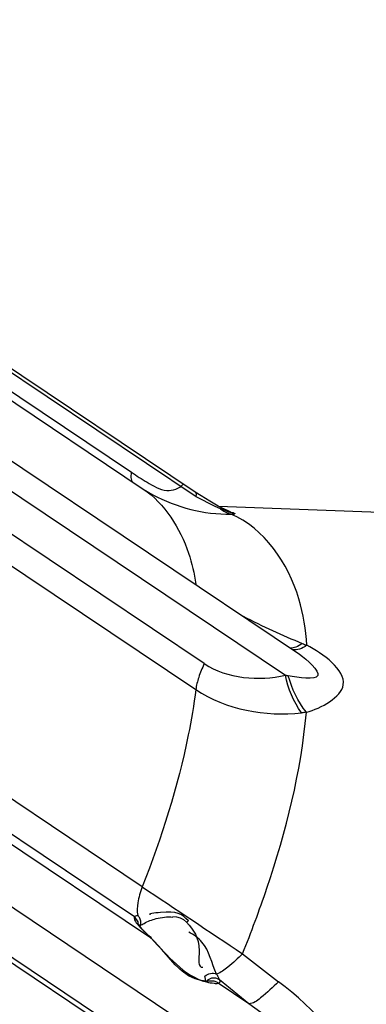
# Paper-space layout 'Sheet' of a CAD drawing. Header units: inches. Extents: x 0.2 to 10.8, y 0.2 to 8.3.
# Tile 111 of 256: x 5.401 to 5.545, y 2.195 to 2.605. Entities that reach past the tile are written whole.
import ezdxf

# ---------------------------------------------------------------- set-up
doc = ezdxf.new("R2010")
doc.units = ezdxf.units.IN
doc.header["$MEASUREMENT"] = 0
doc.layers.get('0').update_dxf_attribs({"lineweight": 5})

psp = doc.layouts.new('Sheet')

# ---------------------------------------------------------------- linework, layer by layer
at = {"color": 0, "linetype": 'ByBlock', "lineweight": -3}
for p, q in [((5.474056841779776, 2.40823921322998), (5.180290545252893, 2.605089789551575)), ((5.474501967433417, 2.406205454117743), (5.180677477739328, 2.603095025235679)), ((5.179011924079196, 2.596415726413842), (5.447510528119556, 2.416496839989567)), ((5.183521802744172, 2.589617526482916), (5.452344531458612, 2.409481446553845)), ((5.221126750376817, 2.539382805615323), (5.51757519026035, 2.340734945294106)), ((5.219986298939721, 2.527373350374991), (5.511652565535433, 2.331929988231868)), ((5.477846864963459, 2.336715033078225), (5.212774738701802, 2.514337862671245)), ((5.209231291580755, 2.503538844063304), (5.474303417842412, 2.325916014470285)), ((5.452344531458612, 2.409481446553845), (5.456422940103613, 2.407055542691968)), ((5.456322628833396, 2.407108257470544), (5.456423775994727, 2.407055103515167)), ((5.482414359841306, 2.402275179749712), (5.474501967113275, 2.406205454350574)), ((5.451995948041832, 2.243706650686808), (5.21494741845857, 2.402551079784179)), ((5.484647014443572, 2.401270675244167), (5.482414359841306, 2.402275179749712)), ((5.483739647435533, 2.40230746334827), (5.575227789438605, 2.398892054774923)), ((5.484647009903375, 2.401270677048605), (5.485018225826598, 2.401632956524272)), ((5.486500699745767, 2.400501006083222), (5.484647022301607, 2.40127072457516)), ((5.487749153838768, 2.400341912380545), (5.48501824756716, 2.401632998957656)), ((5.488111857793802, 2.399883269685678), (5.486500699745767, 2.400501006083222)), ((5.487393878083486, 2.399513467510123), (5.488871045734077, 2.399055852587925)), ((5.488889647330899, 2.39984546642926), (5.487749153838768, 2.400341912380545)), ((5.490537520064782, 2.39911937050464), (5.488111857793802, 2.399883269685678)), ((5.488389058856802, 2.40005047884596), (5.489846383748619, 2.399667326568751)), ((5.488871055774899, 2.399055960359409), (5.490537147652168, 2.3991193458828)), ((5.488889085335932, 2.399845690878), (5.490536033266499, 2.399119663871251)), ((5.277307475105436, 2.346218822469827), (5.448742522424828, 2.231341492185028)), ((5.455373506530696, 2.222515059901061), (5.281247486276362, 2.339195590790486)), ((5.272292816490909, 2.319253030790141), (5.529438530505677, 2.146941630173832)), ((5.521364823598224, 2.131265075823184), (5.264219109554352, 2.303576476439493)), ((5.520447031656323, 2.129538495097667), (5.263301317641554, 2.301849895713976)), ((5.450215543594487, 2.229102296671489), (5.448742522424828, 2.231341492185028)), ((5.455373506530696, 2.222515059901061), (5.455716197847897, 2.222279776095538)), ((5.493813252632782, 2.215837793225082), (5.508796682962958, 2.204182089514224)), ((5.496412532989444, 2.195015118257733), (5.483660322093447, 2.203560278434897))]:
    psp.add_line(p, q, dxfattribs=at)
for points in [[(5.447985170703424, 2.412402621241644), (5.447788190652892, 2.412630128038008), (5.447372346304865, 2.414282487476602), (5.447510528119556, 2.416496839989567)], [(5.474501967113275, 2.406205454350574), (5.474533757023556, 2.407386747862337), (5.474174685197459, 2.408144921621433), (5.474057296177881, 2.408238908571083)], [(5.485018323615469, 2.401632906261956), (5.483554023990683, 2.402405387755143), (5.480123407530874, 2.404369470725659), (5.476501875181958, 2.406629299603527), (5.474057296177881, 2.408238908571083)], [(5.484647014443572, 2.401270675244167), (5.485975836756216, 2.400256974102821), (5.487393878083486, 2.399513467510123)], [(5.489846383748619, 2.399667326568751), (5.490291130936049, 2.399478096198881), (5.490525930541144, 2.39929900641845), (5.490537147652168, 2.3991193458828)], [(5.45571839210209, 2.222277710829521), (5.454879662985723, 2.223080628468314), (5.453258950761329, 2.224710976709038), (5.451977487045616, 2.226106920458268), (5.451032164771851, 2.227244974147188), (5.450422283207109, 2.228086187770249), (5.45027183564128, 2.228324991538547)], [(5.464697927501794, 2.231304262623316), (5.466263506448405, 2.231231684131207), (5.467794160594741, 2.230856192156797), (5.469225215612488, 2.230093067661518), (5.470484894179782, 2.228936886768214)], [(5.480683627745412, 2.204371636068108), (5.480212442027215, 2.204338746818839), (5.478680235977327, 2.204356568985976), (5.476515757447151, 2.204619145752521), (5.473968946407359, 2.205309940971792), (5.471309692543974, 2.20657369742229), (5.468617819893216, 2.208502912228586), (5.465756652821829, 2.211217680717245), (5.462872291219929, 2.214419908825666), (5.459995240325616, 2.217747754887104), (5.457099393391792, 2.220913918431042), (5.455716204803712, 2.22227977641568)]]:
    psp.add_lwpolyline(points, dxfattribs=at)
psp.add_arc((14.02773524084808, 15.06632116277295), 15.4260412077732, 236.2254721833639, 236.4121231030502, dxfattribs=at)
for points, knots in [([(5.447510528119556, 2.416496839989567), (5.448572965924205, 2.415784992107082), (5.45069227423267, 2.414350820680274), (5.452848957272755, 2.412971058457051), (5.453949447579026, 2.412316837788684)], [0, 0, 0, 0, 0.4997265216, 1, 1, 1, 1]), ([(5.452344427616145, 2.409481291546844), (5.461403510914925, 2.403410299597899), (5.470284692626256, 2.389123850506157), (5.473623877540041, 2.374262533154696), (5.474342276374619, 2.369910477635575)], [0, 0, 0, 0, 0.7120070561, 1, 1, 1, 1]), ([(5.453949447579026, 2.412316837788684), (5.456501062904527, 2.410799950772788), (5.461283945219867, 2.407741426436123), (5.467442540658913, 2.409640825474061), (5.468975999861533, 2.411513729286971)], [0, 0, 0, 0, 0.5508306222, 1, 1, 1, 1]), ([(5.468975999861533, 2.411513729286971), (5.469014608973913, 2.411560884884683), (5.46909143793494, 2.411656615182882), (5.469166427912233, 2.411753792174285), (5.469203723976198, 2.411803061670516)], [0, 0, 0, 0, 0.496542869, 1, 1, 1, 1]), ([(5.520629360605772, 2.344363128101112), (5.520083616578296, 2.350883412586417), (5.517152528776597, 2.372109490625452), (5.502844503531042, 2.393289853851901), (5.488871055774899, 2.399055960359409)], [0, 0, 0, 0, 0.302088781, 1, 1, 1, 1]), ([(5.518654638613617, 2.345173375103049), (5.517837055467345, 2.344552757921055), (5.516328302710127, 2.34357472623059), (5.514504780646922, 2.34311423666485), (5.513743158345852, 2.343198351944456)], [0, 0, 0, 0, 0.5725720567, 1, 1, 1, 1]), ([(5.520629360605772, 2.344363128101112), (5.519665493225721, 2.343703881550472), (5.517864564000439, 2.342672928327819), (5.515719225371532, 2.342360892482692), (5.514847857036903, 2.342546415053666)], [0, 0, 0, 0, 0.5672414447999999, 1, 1, 1, 1]), ([(5.518654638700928, 2.345173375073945), (5.518986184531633, 2.345038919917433), (5.519645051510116, 2.344770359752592), (5.520302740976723, 2.344498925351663), (5.52062936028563, 2.34436312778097)], [0, 0, 0, 0, 0.5028442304, 1, 1, 1, 1]), ([(5.520400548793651, 2.316496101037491), (5.526587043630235, 2.318100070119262), (5.544806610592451, 2.328045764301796), (5.527291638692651, 2.341019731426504), (5.520629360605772, 2.344363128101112)], [0, 0, 0, 0, 0.4616076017, 1, 1, 1, 1]), ([(5.517517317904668, 2.340674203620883), (5.520721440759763, 2.338421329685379), (5.531432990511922, 2.328656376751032), (5.516892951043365, 2.330916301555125), (5.512868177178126, 2.331683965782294)], [0, 0, 0, 0, 0.4887410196, 1, 1, 1, 1]), ([(5.477846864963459, 2.336715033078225), (5.476945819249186, 2.334866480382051), (5.475471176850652, 2.331354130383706), (5.474522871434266, 2.327645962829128), (5.474303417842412, 2.325916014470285)], [0, 0, 0, 0, 0.541134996, 1, 1, 1, 1]), ([(5.511652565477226, 2.331929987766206), (5.511856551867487, 2.331885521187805), (5.512261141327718, 2.331800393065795), (5.512666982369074, 2.331721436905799), (5.512868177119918, 2.331683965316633)], [0, 0, 0, 0, 0.5049854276, 1, 1, 1, 1]), ([(5.474303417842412, 2.325916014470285), (5.473498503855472, 2.319570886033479), (5.468724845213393, 2.291513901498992), (5.459996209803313, 2.264242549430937), (5.451995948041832, 2.243706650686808)], [0, 0, 0, 0, 0.2249317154, 1, 1, 1, 1]), ([(5.493813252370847, 2.215837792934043), (5.497437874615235, 2.224826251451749), (5.509530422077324, 2.257384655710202), (5.518242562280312, 2.291514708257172), (5.520400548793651, 2.316496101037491)], [0, 0, 0, 0, 0.2787697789, 1, 1, 1, 1]), ([(5.520400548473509, 2.31649610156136), (5.52007265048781, 2.316444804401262), (5.519412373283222, 2.316349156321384), (5.518750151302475, 2.316268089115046), (5.518416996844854, 2.316230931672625)], [0, 0, 0, 0, 0.4975012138, 1, 1, 1, 1]), ([(5.451995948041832, 2.243706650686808), (5.451159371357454, 2.241559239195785), (5.449960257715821, 2.237688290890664), (5.44969896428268, 2.233520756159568), (5.450096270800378, 2.231820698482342)], [0, 0, 0, 0, 0.5689728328, 1, 1, 1, 1]), ([(5.471203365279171, 2.229584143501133), (5.468300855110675, 2.232409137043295), (5.466033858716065, 2.234246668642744), (5.45394695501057, 2.23225877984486), (5.455362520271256, 2.232315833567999)], [0, 0, 0, 0, 0.7408627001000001, 1, 1, 1, 1]), ([(5.448742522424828, 2.231341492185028), (5.44851465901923, 2.230954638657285), (5.44882673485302, 2.229335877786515), (5.449758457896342, 2.228281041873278), (5.450403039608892, 2.227539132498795)], [0, 0, 0, 0, 0.3135765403, 1, 1, 1, 1]), ([(5.448743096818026, 2.231341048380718), (5.448894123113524, 2.231452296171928), (5.449349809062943, 2.231631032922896), (5.449811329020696, 2.231754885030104), (5.450096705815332, 2.231820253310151)], [0, 0, 0, 0, 0.3905045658, 1, 1, 1, 1]), ([(5.451352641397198, 2.229066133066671), (5.451322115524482, 2.229586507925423), (5.451058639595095, 2.230606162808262), (5.450457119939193, 2.231467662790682), (5.450096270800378, 2.231820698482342)], [0, 0, 0, 0, 0.5080140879, 1, 1, 1, 1]), ([(5.450321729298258, 2.228322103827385), (5.450317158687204, 2.228453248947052), (5.450295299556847, 2.228715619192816), (5.450246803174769, 2.22897448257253), (5.450215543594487, 2.229102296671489)], [0, 0, 0, 0, 0.499321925, 1, 1, 1, 1]), ([(5.451174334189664, 2.227581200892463), (5.451248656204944, 2.227814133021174), (5.451352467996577, 2.228307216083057), (5.451367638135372, 2.228810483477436), (5.451352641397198, 2.229066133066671)], [0, 0, 0, 0, 0.4884264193, 1, 1, 1, 1]), ([(5.451174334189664, 2.227581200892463), (5.451408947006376, 2.227732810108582), (5.45191628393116, 2.228047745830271), (5.452435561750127, 2.228342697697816), (5.452714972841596, 2.228493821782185)], [0, 0, 0, 0, 0.4679010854, 1, 1, 1, 1]), ([(5.452714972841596, 2.228493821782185), (5.45430263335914, 2.229352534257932), (5.458200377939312, 2.230906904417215), (5.462425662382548, 2.231290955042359), (5.464769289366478, 2.231129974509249)], [0, 0, 0, 0, 0.4345063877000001, 1, 1, 1, 1]), ([(5.470484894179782, 2.228936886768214), (5.473232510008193, 2.225566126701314), (5.476988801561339, 2.221511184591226), (5.474986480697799, 2.209684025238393), (5.477249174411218, 2.210192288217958)], [0, 0, 0, 0, 0.6521978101, 1, 1, 1, 1]), ([(5.471203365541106, 2.229584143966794), (5.471087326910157, 2.229479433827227), (5.470848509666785, 2.229262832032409), (5.470610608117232, 2.229045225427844), (5.470488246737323, 2.228932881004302)], [0, 0, 0, 0, 0.4847791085, 1, 1, 1, 1]), ([(5.450403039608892, 2.227539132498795), (5.450672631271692, 2.227228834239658), (5.451280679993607, 2.226572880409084), (5.451919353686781, 2.225947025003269), (5.452270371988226, 2.225615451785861)], [0, 0, 0, 0, 0.4598351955, 1, 1, 1, 1]), ([(5.451174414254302, 2.22758147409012), (5.451127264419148, 2.227552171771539), (5.451035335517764, 2.227493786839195), (5.450944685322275, 2.227433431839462), (5.450900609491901, 2.227403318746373)], [0, 0, 0, 0, 0.50979337, 1, 1, 1, 1]), ([(5.452270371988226, 2.225615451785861), (5.452790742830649, 2.225123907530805), (5.453958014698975, 2.224079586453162), (5.455165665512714, 2.223082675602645), (5.455829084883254, 2.222551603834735)], [0, 0, 0, 0, 0.4572122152, 1, 1, 1, 1]), ([(5.482982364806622, 2.207319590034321), (5.480895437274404, 2.211760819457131), (5.479650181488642, 2.219510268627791), (5.47339897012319, 2.223792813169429), (5.471338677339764, 2.224799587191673)], [0, 0, 0, 0, 0.68152152, 1, 1, 1, 1]), ([(5.455373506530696, 2.222515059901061), (5.455419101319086, 2.222471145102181), (5.45551021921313, 2.222382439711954), (5.455600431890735, 2.222292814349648), (5.455645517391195, 2.222247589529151)], [0, 0, 0, 0, 0.4978171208, 1, 1, 1, 1]), ([(5.493813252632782, 2.215837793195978), (5.491887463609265, 2.213867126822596), (5.488528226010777, 2.210748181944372), (5.484728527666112, 2.207951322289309), (5.482982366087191, 2.207319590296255)], [0, 0, 0, 0, 0.5973988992, 1, 1, 1, 1]), ([(5.47803851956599, 2.206437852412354), (5.478678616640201, 2.20705935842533), (5.480337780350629, 2.207909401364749), (5.482212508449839, 2.20770243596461), (5.482982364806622, 2.207319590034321)], [0, 0, 0, 0, 0.5092434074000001, 1, 1, 1, 1]), ([(5.478464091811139, 2.204365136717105), (5.478404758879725, 2.204675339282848), (5.478267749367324, 2.205367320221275), (5.478121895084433, 2.206057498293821), (5.478038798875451, 2.206438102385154)], [0, 0, 0, 0, 0.4477288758, 1, 1, 1, 1]), ([(5.478769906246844, 2.204074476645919), (5.479798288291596, 2.20382832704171), (5.481396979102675, 2.203571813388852), (5.483098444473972, 2.2033847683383), (5.483660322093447, 2.203560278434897)], [0, 0, 0, 0, 0.6423924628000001, 1, 1, 1, 1]), ([(5.479721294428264, 2.205133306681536), (5.479548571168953, 2.205031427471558), (5.479224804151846, 2.204806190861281), (5.478936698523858, 2.204537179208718), (5.47880565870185, 2.20439652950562)], [0, 0, 0, 0, 0.5105628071, 1, 1, 1, 1]), ([(5.484121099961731, 2.204996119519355), (5.483521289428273, 2.205420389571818), (5.481984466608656, 2.205942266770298), (5.480405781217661, 2.205537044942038), (5.479721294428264, 2.205133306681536)], [0, 0, 0, 0, 0.4803872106, 1, 1, 1, 1]), ([(5.483660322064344, 2.203560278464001), (5.48327419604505, 2.203867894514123), (5.482335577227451, 2.20436480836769), (5.481268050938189, 2.20444962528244), (5.480732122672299, 2.204378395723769)], [0, 0, 0, 0, 0.4772991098, 1, 1, 1, 1]), ([(5.482981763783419, 2.20731986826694), (5.483192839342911, 2.206877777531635), (5.48356469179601, 2.206099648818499), (5.483946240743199, 2.205325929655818), (5.48412043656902, 2.204996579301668)], [0, 0, 0, 0, 0.568010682, 1, 1, 1, 1]), ([(5.484121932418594, 2.204995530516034), (5.484250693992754, 2.204681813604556), (5.48452308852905, 2.204006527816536), (5.483907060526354, 2.203592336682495), (5.483661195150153, 2.20355958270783)], [0, 0, 0, 0, 0.5775574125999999, 1, 1, 1, 1]), ([(5.496412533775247, 2.195015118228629), (5.494362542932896, 2.196678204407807), (5.490264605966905, 2.200004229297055), (5.486168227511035, 2.20333217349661), (5.484121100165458, 2.204996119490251)], [0, 0, 0, 0, 0.5001592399, 1, 1, 1, 1]), ([(5.508796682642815, 2.204182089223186), (5.506466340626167, 2.201757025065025), (5.502791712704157, 2.198491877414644), (5.498231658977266, 2.194943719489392), (5.496412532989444, 2.195015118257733)], [0, 0, 0, 0, 0.6488028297, 1, 1, 1, 1]), ([(5.540144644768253, 2.140943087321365), (5.54291446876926, 2.146481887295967), (5.544309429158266, 2.173296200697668), (5.523499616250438, 2.192745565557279), (5.508796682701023, 2.204182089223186)], [0, 0, 0, 0, 0.2495077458, 1, 1, 1, 1]), ([(5.529439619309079, 2.14694090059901), (5.53119540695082, 2.150451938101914), (5.527683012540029, 2.172717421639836), (5.509433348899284, 2.185172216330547), (5.496412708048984, 2.195015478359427)], [0, 0, 0, 0, 0.193873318, 1, 1, 1, 1])]:
    psp.add_open_spline(points, degree=3, knots=knots, dxfattribs=at)
for points in [[(5.456423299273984, 2.407060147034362), (5.466289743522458, 2.401887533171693), (5.47773453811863, 2.398772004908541), (5.488871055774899, 2.399055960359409)], [(5.494070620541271, 2.356473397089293), (5.502062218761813, 2.35229310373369), (5.510301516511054, 2.348574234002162), (5.518654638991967, 2.345173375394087)], [(5.477846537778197, 2.33671436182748), (5.487301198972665, 2.330378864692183), (5.500572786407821, 2.329328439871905), (5.511652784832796, 2.331928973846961)], [(5.518416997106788, 2.316230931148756), (5.51498991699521, 2.320783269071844), (5.512856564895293, 2.32636051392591), (5.511652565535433, 2.331929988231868)], [(5.520400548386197, 2.316496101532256), (5.516756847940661, 2.320815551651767), (5.514334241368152, 2.326226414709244), (5.512868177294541, 2.331683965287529)], [(5.474303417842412, 2.325916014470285), (5.486780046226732, 2.317491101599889), (5.503456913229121, 2.31454531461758), (5.518416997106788, 2.316230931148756)], [(5.455645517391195, 2.222247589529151), (5.46256702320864, 2.215304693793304), (5.469235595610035, 2.206356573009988), (5.478769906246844, 2.204074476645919)], [(5.467758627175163, 2.209328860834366), (5.468624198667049, 2.208716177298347), (5.469466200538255, 2.208065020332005), (5.470252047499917, 2.207352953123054)]]:
    psp.add_open_spline(points, degree=3, dxfattribs=at)

doc.saveas('drawing.dxf')
